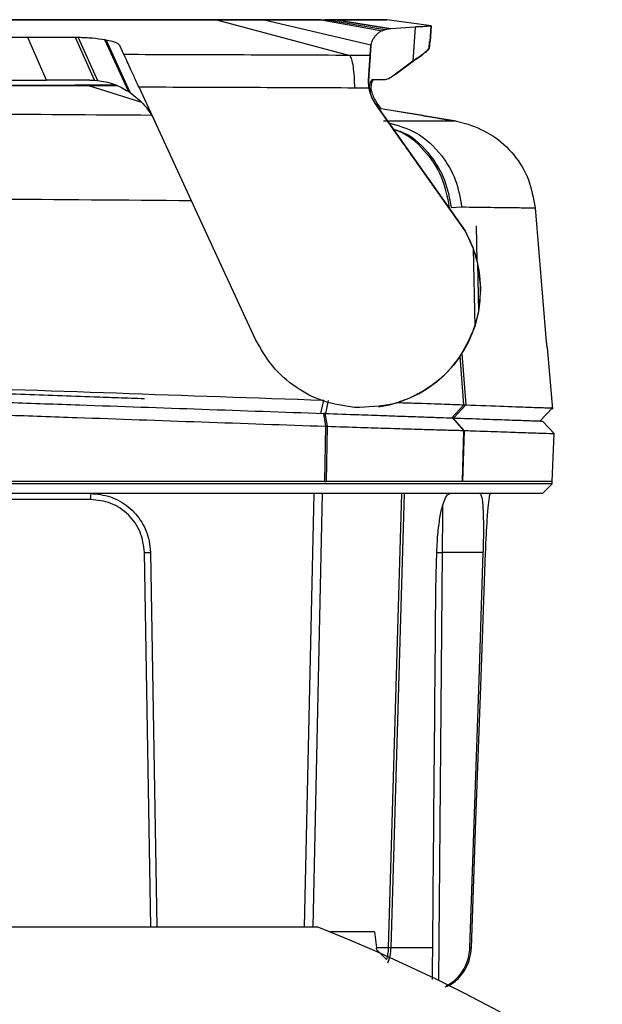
# Model space of a CAD drawing. Header units: millimetres. Extents: x 15 to 415, y 5 to 292.
# Tile 35 of 38: x 297 to 307, y 168 to 185. Entities that reach past the tile are written whole.
import ezdxf

# ---------------------------------------------------------------- set-up
doc = ezdxf.new("R2010")
doc.units = ezdxf.units.MM

msp = doc.modelspace()

# ---------------------------------------------------------------- linework, layer by layer
at = {"color": 7, "linetype": 'Continuous', "lineweight": 25}
for p, q in [((300.3368, 184.6764), (302.5686, 184.0825)), ((301.0117, 184.6785), (301.0102, 184.6785)), ((301.135, 184.6769), (302.9247, 184.2604)), ((302.0893, 184.6776), (302.1546, 184.6777)), ((302.0893, 184.6776), (303.1178, 184.496)), ((302.3251, 184.6779), (302.1546, 184.6777)), ((303.1546, 184.5082), (302.1546, 184.6777)), ((302.3251, 184.6779), (302.3254, 184.6779)), ((302.3251, 184.6779), (303.2561, 184.5293)), ((303.2563, 184.5294), (302.3254, 184.6779)), ((303.1898, 184.6797), (303.1899, 184.6797)), ((303.9341, 184.5762), (303.1899, 184.6797)), ((303.6632, 184.558), (303.2563, 184.5294)), ((303.6632, 184.558), (303.6234, 183.9843)), ((303.916, 184.3139), (303.9345, 184.5799)), ((303.9341, 184.5762), (303.916, 184.3139)), ((303.9341, 184.5762), (303.9341, 184.5762)), ((303.1546, 184.5082), (303.1178, 184.496)), ((303.2561, 184.5293), (303.1546, 184.5082)), ((303.2561, 184.5293), (303.2563, 184.5294)), ((297.9706, 184.381), (297.1751, 184.3824)), ((297.4859, 183.6693), (297.1751, 184.3824)), ((298.0178, 184.3807), (297.9706, 184.381)), ((298.2905, 183.6672), (297.9706, 184.381)), ((298.0178, 184.3807), (298.3402, 183.6629)), ((298.4849, 184.3385), (298.4657, 184.3419)), ((298.8597, 183.4808), (298.4657, 184.3419)), ((298.4849, 184.3385), (298.8853, 183.464)), ((298.7139, 184.2503), (298.7138, 184.2504)), ((298.7846, 184.0956), (298.7139, 184.2503)), ((302.885, 183.6662), (302.9246, 184.2535)), ((302.9246, 184.2535), (302.9118, 184.0806)), ((302.9247, 184.2604), (302.9247, 184.2612)), ((302.9255, 184.2535), (302.9247, 184.2604)), ((303.8979, 184.1977), (303.9059, 184.3137)), ((303.9088, 184.3141), (303.9008, 184.1981)), ((303.916, 184.3139), (303.9059, 184.3137)), ((302.9118, 184.0806), (302.5686, 184.0825)), ((303.6234, 183.9843), (303.3118, 183.7533)), ((303.6366, 183.9861), (303.3307, 183.7558)), ((298.0018, 183.6696), (297.4859, 183.6693)), ((297.8062, 183.581), (297.8064, 183.581)), ((298.2108, 183.6697), (298.0018, 183.6696)), ((298.2108, 183.6697), (298.2905, 183.6672)), ((298.2905, 183.6672), (298.3402, 183.6629)), ((302.8834, 183.666), (302.885, 183.6662)), ((302.8889, 183.5342), (302.8834, 183.666)), ((303.1417, 183.673), (302.9485, 183.6725)), ((298.8597, 183.4808), (298.8853, 183.464)), ((300.0464, 181.3697), (299.0372, 183.5491)), ((302.8889, 183.5342), (302.6476, 183.5357)), ((302.9938, 183.2772), (302.9926, 183.2771)), ((302.9926, 183.2771), (304.5016, 181.1414)), ((303.0255, 183.2816), (303.0243, 183.2814)), ((303.0243, 183.2814), (303.0898, 183.1888)), ((303.0255, 183.2816), (303.0912, 183.1886)), ((303.7924, 183.0742), (303.0518, 183.195)), ((304.3498, 182.9805), (303.0537, 183.1923)), ((304.3381, 182.9841), (304.5547, 182.9325)), ((304.5022, 181.1415), (303.7859, 182.1553)), ((304.2664, 181.5363), (304.4433, 181.5439)), ((305.6735, 181.5292), (305.8622, 179.2855)), ((300.9922, 179.3258), (300.0458, 181.3694)), ((304.5016, 181.1414), (304.5022, 181.1415)), ((304.5016, 181.1414), (304.6384, 180.8502)), ((304.7049, 180.637), (304.6945, 181.2286)), ((304.6384, 180.8502), (304.6633, 179.5395)), ((304.6384, 180.8502), (304.7124, 180.6029)), ((304.7124, 180.6029), (304.7278, 179.7898)), ((304.7124, 180.6029), (304.7615, 180.1962)), ((304.7622, 180.1575), (304.7278, 179.7898)), ((304.7615, 180.1962), (304.7621, 180.1962)), ((304.7618, 180.1962), (304.7619, 180.1868)), ((304.7625, 180.1869), (304.7619, 180.1868)), ((304.7619, 180.1868), (304.7622, 180.1575)), ((304.7627, 180.1575), (304.7622, 180.1575)), ((304.7625, 180.1869), (304.7624, 180.1962)), ((304.7627, 180.1575), (304.7625, 180.1869)), ((304.7278, 179.7898), (304.6633, 179.5395)), ((305.8823, 179.1914), (305.8723, 179.1918)), ((305.9702, 178.156), (305.884, 179.1916)), ((302.0839, 178.0868), (302.1325, 178.3067)), ((302.2091, 178.3041), (302.16, 178.0841)), ((303.0517, 178.1982), (303.0528, 178.1984)), ((304.282, 178.01), (304.4818, 178.2299)), ((304.5133, 178.2285), (304.3116, 178.009)), ((304.4818, 178.2299), (304.5133, 178.2285)), ((305.761, 177.9584), (305.9686, 178.1762)), ((302.1655, 177.8703), (302.1326, 178.0851)), ((302.1537, 178.0844), (302.1878, 177.8696)), ((304.4818, 177.7999), (304.2939, 178.0096)), ((304.298, 178.0095), (304.4861, 177.7998)), ((302.1498, 176.9461), (302.1655, 177.8703)), ((302.1878, 177.8696), (302.1729, 176.9461)), ((304.4564, 176.9461), (304.4818, 177.7999)), ((304.4861, 177.7998), (304.4608, 176.9461)), ((305.8014, 177.957), (305.9954, 177.7471)), ((305.9604, 176.9461), (305.9954, 177.7471)), ((302.1498, 176.9461), (302.1729, 176.9461)), ((304.4564, 176.9461), (304.4608, 176.9461)), ((305.9604, 176.9055), (305.9604, 176.9461)), ((298.2236, 176.6451), (292.9121, 176.6451)), ((304.8017, 175.7557), (304.1181, 175.7557)), ((281.046, 169.4857), (302.0222, 169.4857)), ((302.9864, 169.4011), (302.2457, 169.4011)), ((302.9864, 169.4011), (303.0151, 169.1333))]:
    msp.add_line(p, q, dxfattribs=at)
at = {"color": 8, "linetype": 'Continuous', "lineweight": 25}
for p, q in [((302.9247, 184.2608), (302.9247, 184.2614)), ((298.1891, 183.578), (299.0608, 183.3072)), ((304.4818, 178.2299), (304.4211, 179.0459)), ((304.4491, 179.0883), (304.5133, 178.2285)), ((301.8132, 169.4857), (301.974, 176.7449)), ((301.9533, 169.4857), (302.1109, 176.7449)), ((303.4342, 176.7449), (303.2155, 169.1335)), ((303.481, 176.7449), (303.2568, 169.133)), ((299.2338, 169.4857), (299.1289, 175.7549)), ((304.1181, 175.7557), (304.0555, 168.5878))]:
    msp.add_line(p, q, dxfattribs=at)
at = {"color": 7, "linetype": 'Continuous', "lineweight": 25, "flags": 128}
for points in [[(305.7995, 176.7449), (305.8805, 176.8259), (305.9615, 176.9069)], [(299.2295, 175.7557), (299.2849, 172.4443), (299.3344, 169.4857)], [(304.8017, 175.7557), (304.7295, 173.6178), (304.6538, 171.3754), (304.5781, 169.1329)], [(304.6072, 169.1329), (304.684, 171.2707), (304.7645, 173.5132), (304.8451, 175.7557)], [(304.6072, 169.1329), (304.684, 171.2707), (304.7645, 173.5132), (304.8451, 175.7557)]]:
    msp.add_lwpolyline(points, dxfattribs=at)
at = {"color": 7, "linetype": 'Continuous', "lineweight": 25}
for centre, radius, start, end in [((302.8033, 180.166), 1.959, 0.8835, 29.86443), ((302.7867, 180.1565), 1.9761, 277.74131, 0.03114), ((291.5341, 142.9857), 28.5, 291.59252, 68.40748)]:
    msp.add_arc(centre, radius, start, end, dxfattribs=at)
for points, knots in [([(300.3368, 184.6764), (299.5482, 184.676), (297.9699, 184.675), (295.559, 184.6737), (293.1347, 184.6723), (290.7103, 184.671), (288.2988, 184.6698), (286.7202, 184.669), (285.9313, 184.6685)], [0, 0, 0, 0, 0.1665308, 0.3332587, 0.4999717, 0.6666893, 0.8334391, 1, 1, 1, 1]), ([(285.957, 184.672), (286.7461, 184.6725), (288.3252, 184.6734), (290.7369, 184.6748), (293.1615, 184.6761), (295.5856, 184.6774), (297.9963, 184.6787), (299.574, 184.6795), (300.3625, 184.6799)], [0, 0, 0, 0, 0.1665202, 0.3332477, 0.4999716, 0.6666779, 0.8334281, 1, 1, 1, 1]), ([(297.8254, 184.6751), (297.8139, 184.6751), (297.6712, 184.675), (297.3969, 184.6748), (297.0027, 184.6746), (295.9506, 184.674), (294.237, 184.6731), (292.6522, 184.6722), (291.8601, 184.6718)], [0, 0, 0, 0, 0.00580644, 0.07212219, 0.13842052, 0.20470546, 0.60249053, 1, 1, 1, 1]), ([(297.8507, 184.6785), (297.6472, 184.6784), (297.242, 184.6782), (296.0472, 184.6775), (294.263, 184.6766), (292.6782, 184.6757), (291.8861, 184.6753)], [0, 0, 0, 0, 0.1027672, 0.2047048, 0.602481, 1, 1, 1, 1]), ([(299.9139, 184.6765), (299.8853, 184.6764), (299.828, 184.6764), (299.6507, 184.6762), (299.3567, 184.676), (298.9055, 184.6757), (298.4667, 184.6754), (298.1004, 184.6752), (297.9165, 184.6751), (297.8254, 184.6751)], [0, 0, 0, 0, 0.1119187, 0.2241064, 0.4207385, 0.6174826, 0.8136898, 0.9076954, 1, 1, 1, 1]), ([(299.9352, 184.6794), (299.9069, 184.6794), (299.8501, 184.6794), (299.6737, 184.6793), (299.3804, 184.6792), (298.93, 184.679), (298.4917, 184.6788), (298.1257, 184.6787), (297.9418, 184.6786), (297.8507, 184.6785)], [0, 0, 0, 0, 0.1116228, 0.2241063, 0.4207386, 0.6174826, 0.8136897, 0.9076958, 1, 1, 1, 1]), ([(301.0117, 184.6785), (300.9896, 184.6784), (300.9452, 184.678), (300.6023, 184.6774), (300.2252, 184.6769), (299.9691, 184.6765), (299.9323, 184.6765), (299.9139, 184.6765)], [0, 0, 0, 0, 0.3163293, 0.6327337, 0.9489723, 0.9743906, 1, 1, 1, 1]), ([(300.9402, 184.6788), (300.9313, 184.6788), (300.895, 184.679), (300.6084, 184.6792), (300.2436, 184.6793), (299.9899, 184.6794), (299.9535, 184.6794), (299.9352, 184.6794)], [0, 0, 0, 0, 0.1304238, 0.5328568, 0.9350973, 0.9673209, 1, 1, 1, 1]), ([(301.135, 184.6769), (301.0099, 184.6768), (300.7596, 184.6767), (300.4777, 184.6765), (300.3368, 184.6764)], [0, 0, 0, 0, 0.4999573, 1, 1, 1, 1]), ([(300.3625, 184.6799), (300.5033, 184.68), (300.785, 184.6801), (301.0349, 184.6802), (301.1599, 184.6803)], [0, 0, 0, 0, 0.4999434, 1, 1, 1, 1]), ([(302.0893, 184.6776), (302.0503, 184.6776), (301.9722, 184.6775), (301.756, 184.6773), (301.4808, 184.6771), (301.2505, 184.677), (301.135, 184.6769)], [0, 0, 0, 0, 0.2494863, 0.4996588, 0.7488542, 1, 1, 1, 1]), ([(301.1599, 184.6803), (301.2746, 184.6803), (301.5042, 184.6804), (301.7784, 184.6805), (301.9946, 184.6806), (302.0723, 184.6806), (302.1113, 184.6806)], [0, 0, 0, 0, 0.2495894, 0.4997789, 0.7488856, 1, 1, 1, 1]), ([(302.1113, 184.6806), (302.212, 184.6806), (302.4136, 184.6806), (302.6518, 184.6805), (302.8511, 184.6804), (303.0046, 184.6802), (303.113, 184.6801), (303.1798, 184.6799), (303.1865, 184.6798), (303.1899, 184.6797)], [0, 0, 0, 0, 0.1428693, 0.2857572, 0.4286091, 0.5714227, 0.7141664, 0.8569816, 1, 1, 1, 1]), ([(303.1898, 184.6797), (303.1697, 184.6795), (303.1293, 184.6792), (302.8403, 184.6786), (302.497, 184.6782), (302.3254, 184.6779)], [0, 0, 0, 0, 0.33325771, 0.66661092, 1, 1, 1, 1]), ([(303.9341, 184.5762), (303.9325, 184.5759), (303.9292, 184.5754), (303.9077, 184.5724), (303.8775, 184.569), (303.8457, 184.5662), (303.8176, 184.5641), (303.7801, 184.5617), (303.7359, 184.5598), (303.6958, 184.5586), (303.672, 184.5581), (303.6632, 184.558)], [0, 0, 0, 0, 0.1799648, 0.3689645, 0.5523596, 0.6234535, 0.7013241, 0.7997741, 0.8963775, 0.961782, 1, 1, 1, 1]), ([(303.1178, 184.496), (303.1043, 184.4901), (303.0776, 184.4784), (303.0384, 184.4501), (303.0003, 184.414), (302.9652, 184.3682), (302.936, 184.3179), (302.9282, 184.2788), (302.9247, 184.2614)], [0, 0, 0, 0, 0.16451594, 0.32597053, 0.50005313, 0.67633484, 0.8554966, 1, 1, 1, 1]), ([(297.1751, 184.3824), (296.4789, 184.3828), (295.0822, 184.3836), (292.9742, 184.3787), (290.9359, 184.3698), (288.8996, 184.3564), (286.7965, 184.3395), (285.3297, 184.3255), (284.5593, 184.3181)], [0, 0, 0, 0, 0.1655723, 0.3321881, 0.4997412, 0.6486651, 0.815467, 1, 1, 1, 1]), ([(298.4657, 184.3419), (298.398, 184.3521), (298.2626, 184.3725), (298.0994, 184.378), (298.0178, 184.3807)], [0, 0, 0, 0, 0.5001653, 1, 1, 1, 1]), ([(298.7138, 184.2504), (298.697, 184.2667), (298.6632, 184.2991), (298.5444, 184.3253), (298.4849, 184.3385)], [0, 0, 0, 0, 0.499762, 1, 1, 1, 1]), ([(302.5686, 184.0825), (301.9405, 184.085), (300.6834, 184.0901), (299.4178, 184.0937), (298.7846, 184.0956)], [0, 0, 0, 0, 0.499668, 1, 1, 1, 1]), ([(299.0372, 183.5491), (299.007, 183.6143), (298.9473, 183.7433), (298.8688, 183.9129), (298.8098, 184.0408), (298.7928, 184.0777), (298.7846, 184.0956)], [0, 0, 0, 0, 0.2635415, 0.5213757, 0.768162, 1, 1, 1, 1]), ([(302.5686, 184.0825), (302.579, 184.0644), (302.5999, 184.0282), (302.6251, 183.9002), (302.6427, 183.7318), (302.646, 183.6011), (302.6476, 183.5357)], [0, 0, 0, 0, 0.2501095, 0.5000005, 0.7498913, 1, 1, 1, 1]), ([(302.9118, 184.0806), (302.9108, 184.0668), (302.9089, 184.0391), (302.9024, 183.9456), (302.8939, 183.8209), (302.8869, 183.7176), (302.8834, 183.666)], [0, 0, 0, 0, 0.2495855, 0.4995882, 0.7497141, 1, 1, 1, 1]), ([(303.8979, 184.1977), (303.8897, 184.1893), (303.874, 184.1732), (303.822, 184.126), (303.7494, 184.0657), (303.6636, 184.0103), (303.6234, 183.9843)], [0, 0, 0, 0, 0.2601075, 0.500018, 0.7659428, 1, 1, 1, 1]), ([(303.9008, 184.1981), (303.8939, 184.1902), (303.88, 184.1744), (303.8323, 184.129), (303.7618, 184.0686), (303.6784, 184.0136), (303.6366, 183.9861)], [0, 0, 0, 0, 0.24886998, 0.50001821, 0.75002618, 1, 1, 1, 1]), ([(303.3118, 183.7533), (303.2817, 183.7296), (303.2223, 183.6829), (303.1683, 183.6763), (303.1417, 183.673)], [0, 0, 0, 0, 0.5063487, 1, 1, 1, 1]), ([(282.1125, 183.6611), (283.125, 183.6616), (285.1504, 183.6626), (288.2256, 183.6643), (291.3129, 183.6659), (294.4057, 183.6676), (296.4591, 183.6688), (297.4859, 183.6693)], [0, 0, 0, 0, 0.2000137, 0.4001087, 0.6001165, 0.8000418, 1, 1, 1, 1]), ([(298.0971, 183.5812), (297.3865, 183.5808), (295.9623, 183.5801), (293.7801, 183.5789), (291.5803, 183.5777), (289.381, 183.5765), (287.2, 183.5753), (285.7771, 183.5745), (285.0672, 183.5741)], [0, 0, 0, 0, 0.1659893, 0.3326994, 0.5000012, 0.6672882, 0.8340047, 1, 1, 1, 1]), ([(285.1595, 183.5708), (285.8708, 183.5712), (287.2983, 183.5719), (289.4684, 183.5731), (291.6448, 183.5743), (293.8258, 183.5755), (296.0196, 183.5767), (297.4642, 183.5775), (298.1891, 183.578)], [0, 0, 0, 0, 0.1660148, 0.3331823, 0.4970113, 0.6619477, 0.8303719, 1, 1, 1, 1]), ([(297.8062, 183.581), (297.5354, 183.5808), (296.7214, 183.5804), (295.3457, 183.5797), (293.6788, 183.5788), (292.002, 183.5779), (290.0476, 183.5768), (287.8213, 183.5756), (286.1902, 183.5747), (285.3747, 183.5742)], [0, 0, 0, 0, 0.0665849, 0.2001134, 0.3336419, 0.4671703, 0.6006987, 0.8003494, 1, 1, 1, 1]), ([(285.4539, 183.5711), (285.725, 183.5712), (286.5397, 183.5716), (287.9163, 183.5723), (289.584, 183.5732), (291.2611, 183.5741), (293.2154, 183.5752), (295.4408, 183.5764), (297.0705, 183.5774), (297.8853, 183.5779)], [0, 0, 0, 0, 0.0665864, 0.200118, 0.3336496, 0.4671812, 0.6007128, 0.8003564, 1, 1, 1, 1]), ([(298.654, 183.5814), (298.6408, 183.5814), (298.4809, 183.5813), (298.1667, 183.5811), (297.8773, 183.581), (297.8064, 183.581)], [0, 0, 0, 0, 0.0638566, 0.7705774, 1, 1, 1, 1]), ([(297.8853, 183.5779), (297.8873, 183.5779), (297.8914, 183.5779), (297.8993, 183.5779), (297.9052, 183.5779), (297.9091, 183.5779)], [0, 0, 0, 0, 0.2575786, 0.5151644, 1, 1, 1, 1]), ([(297.9091, 183.5779), (298.1345, 183.578), (298.4179, 183.5782), (298.619, 183.5783), (298.6602, 183.5783)], [0, 0, 0, 0, 0.7952672, 1, 1, 1, 1]), ([(298.6538, 183.5814), (298.5925, 183.5814), (298.4199, 183.5813), (298.2236, 183.5812), (298.0971, 183.5812)], [0, 0, 0, 0, 0.355304, 1, 1, 1, 1]), ([(298.1891, 183.578), (298.286, 183.578), (298.4488, 183.5781), (298.5994, 183.5782), (298.6604, 183.5782)], [0, 0, 0, 0, 0.5946819, 1, 1, 1, 1]), ([(298.3402, 183.6629), (298.3854, 183.6564), (298.48, 183.643), (298.6632, 183.5899), (298.7816, 183.5242), (298.8597, 183.4808)], [0, 0, 0, 0, 0.2373603, 0.4966918, 1, 1, 1, 1]), ([(302.885, 183.6662), (302.8848, 183.6634), (302.8845, 183.6573), (302.8839, 183.6441), (302.8835, 183.6242), (302.8841, 183.5915), (302.8891, 183.534), (302.9103, 183.4234), (302.9604, 183.3358), (302.9938, 183.2772)], [0, 0, 0, 0, 0.0138929, 0.0298199, 0.0696903, 0.1334204, 0.2582507, 0.5045471, 1, 1, 1, 1]), ([(302.9485, 183.6725), (302.9482, 183.6725), (302.9475, 183.6725), (302.945, 183.6722), (302.9367, 183.6695), (302.9208, 183.6459), (302.9022, 183.613), (302.8937, 183.5483), (302.8918, 183.5332)], [0, 0, 0, 0, 0.0137735, 0.0391556, 0.1247446, 0.435092, 0.8685293, 1, 1, 1, 1]), ([(302.9752, 183.6762), (302.9749, 183.6762), (302.9726, 183.6761), (302.9561, 183.6701), (302.9301, 183.6339), (302.9141, 183.5), (302.9086, 183.4541)], [0, 0, 0, 0, 0.0109989, 0.0995338, 0.6917105, 1, 1, 1, 1]), ([(298.8853, 183.464), (298.9725, 183.3948), (299.1034, 183.2908), (299.212, 183.1405), (299.2601, 183.0608), (299.283, 183.0177), (299.2962, 182.9912), (299.3032, 182.9764), (299.3063, 182.9698)], [0, 0, 0, 0, 0.4977702, 0.7467934, 0.8723743, 0.9360946, 0.9711369, 1, 1, 1, 1]), ([(302.6476, 183.5357), (302.0482, 183.5382), (300.8485, 183.5432), (299.6412, 183.5471), (299.0372, 183.5491)], [0, 0, 0, 0, 0.4996866, 1, 1, 1, 1]), ([(302.8889, 183.5342), (302.8987, 183.4882), (302.9184, 183.3964), (302.9679, 183.3168), (302.9926, 183.2771)], [0, 0, 0, 0, 0.5021504, 1, 1, 1, 1]), ([(302.9208, 183.542), (302.9253, 183.5148), (302.9406, 183.4234), (302.9898, 183.34), (303.0243, 183.2814)], [0, 0, 0, 0, 0.2979433, 1, 1, 1, 1]), ([(303.7859, 182.1553), (303.6442, 182.356), (303.4291, 182.6603), (303.1596, 183.0422), (303.0491, 183.1989), (302.9938, 183.2772)], [0, 0, 0, 0, 0.4917797, 0.74583, 1, 1, 1, 1]), ([(303.792, 183.0742), (303.8031, 183.0723), (303.825, 183.0685), (303.943, 183.0487), (304.109, 183.021), (304.2567, 182.9965), (304.3299, 182.9844)], [0, 0, 0, 0, 0.2570085, 0.5078495, 0.7563371, 1, 1, 1, 1]), ([(304.5547, 182.9325), (304.6962, 182.8751), (304.9812, 182.7595), (305.332, 182.4306), (305.5905, 182.0117), (305.646, 181.6892), (305.6735, 181.5292)], [0, 0, 0, 0, 0.2478306, 0.4989751, 0.7514762, 1, 1, 1, 1]), ([(304.4433, 181.5439), (304.6153, 181.5418), (304.9594, 181.5376), (305.3199, 181.5333), (305.5756, 181.5302), (305.6409, 181.5295), (305.6735, 181.5292)], [0, 0, 0, 0, 0.2499903, 0.4999924, 0.7499992, 1, 1, 1, 1]), ([(304.6633, 179.5395), (304.5751, 179.3386), (304.3987, 178.9366), (304.0092, 178.583), (303.7375, 178.4222), (303.6426, 178.3755), (303.6165, 178.3634), (303.6085, 178.3597), (303.5076, 178.3136), (303.1989, 178.1975), (302.869, 178.19), (302.6487, 178.185)], [0, 0, 0, 0, 0.249397, 0.4988923, 0.5898776, 0.6141768, 0.6210224, 0.6231186, 0.6243313, 0.749227, 1, 1, 1, 1]), ([(302.6487, 178.185), (302.4708, 178.2113), (302.1245, 178.2627), (301.6539, 178.5117), (301.2533, 178.8607), (301.0794, 179.1704), (300.9922, 179.3258)], [0, 0, 0, 0, 0.2564294, 0.4990828, 0.7486243, 1, 1, 1, 1]), ([(305.8622, 179.2855), (305.8628, 179.2788), (305.8639, 179.2654), (305.8657, 179.2463), (305.8674, 179.229), (305.8693, 179.2115), (305.8711, 179.1955), (305.8719, 179.1931), (305.8723, 179.1918)], [0, 0, 0, 0, 0.1307944, 0.2623427, 0.3954396, 0.5308222, 0.7468018, 1, 1, 1, 1]), ([(281.1047, 179.0424), (282.2622, 179.0016), (284.578, 178.9198), (288.0945, 178.7963), (291.6232, 178.6726), (295.1503, 178.5495), (298.664, 178.4271), (300.9762, 178.3468), (302.1325, 178.3067)], [0, 0, 0, 0, 0.1665821, 0.3332911, 0.4999634, 0.6666228, 0.8332936, 1, 1, 1, 1]), ([(280.9652, 178.8243), (281.1586, 178.8175), (282.1255, 178.7838), (283.4878, 178.7362), (285.4427, 178.6679), (287.0135, 178.6131), (288.5882, 178.5581), (290.1649, 178.503), (291.7437, 178.4479), (293.3217, 178.3928), (294.8984, 178.3377), (296.4725, 178.2828), (298.3352, 178.2177), (300.0956, 178.1562), (301.4533, 178.1088), (302.1326, 178.0851)], [0, 0, 0, 0, 0.0277672, 0.1388622, 0.1943992, 0.3054941, 0.3610311, 0.4165681, 0.5276632, 0.5832002, 0.6387372, 0.7498322, 0.8053692, 0.902609, 1, 1, 1, 1]), ([(280.9174, 178.6149), (281.1108, 178.6081), (282.0777, 178.5743), (283.4399, 178.5267), (285.3948, 178.4582), (286.9655, 178.4033), (288.5402, 178.3482), (290.1168, 178.293), (291.6956, 178.2377), (293.2736, 178.1824), (294.8504, 178.1271), (296.4246, 178.0719), (298.301, 178.0061), (300.0884, 177.9433), (301.4728, 177.8946), (302.1655, 177.8703)], [0, 0, 0, 0, 0.0276617, 0.1383344, 0.1936603, 0.304333, 0.359659, 0.4149849, 0.5256576, 0.5809836, 0.6363095, 0.7469822, 0.8023082, 0.9010749, 1, 1, 1, 1]), ([(299.1297, 178.33), (299.1276, 178.3301), (298.9935, 178.3348), (298.6952, 178.3451), (298.0117, 178.369), (297.0514, 178.4026), (296.0639, 178.4371), (295.3198, 178.463), (294.825, 178.4803), (294.3283, 178.4977), (293.9375, 178.5113), (293.7167, 178.519), (293.6623, 178.5209)], [0, 0, 0, 0, 0.0013187, 0.082521, 0.156218, 0.3813612, 0.607337, 0.6978147, 0.7883549, 0.8775813, 0.9698307, 1, 1, 1, 1]), ([(303.3489, 178.2689), (303.4484, 178.2657), (303.7752, 178.2554), (304.1916, 178.2412), (304.385, 178.2337), (304.4818, 178.2299)], [0, 0, 0, 0, 0.1794268, 0.5897091, 1, 1, 1, 1]), ([(304.5133, 178.2285), (304.7414, 178.2203), (305.1976, 178.2039), (305.6423, 178.1879), (305.9213, 178.1779), (305.9487, 178.1769), (305.9619, 178.1764)], [0, 0, 0, 0, 0.254907, 0.5097775, 0.7646469, 1, 1, 1, 1]), ([(302.1537, 178.0844), (302.1519, 178.0844), (302.1481, 178.0846), (302.1411, 178.0848), (302.1359, 178.085), (302.1326, 178.0851)], [0, 0, 0, 0, 0.2669718, 0.5338782, 1, 1, 1, 1]), ([(302.1537, 178.0844), (302.3457, 178.0777), (302.6906, 178.0656), (303.1409, 178.0499), (303.5138, 178.0369), (303.8281, 178.0259), (304.115, 178.0159), (304.2288, 178.0119), (304.2939, 178.0096)], [0, 0, 0, 0, 0.1905038, 0.3421746, 0.493845, 0.6453328, 0.7968248, 1, 1, 1, 1]), ([(304.298, 178.0095), (304.2976, 178.0095), (304.2969, 178.0095), (304.2956, 178.0096), (304.2946, 178.0096), (304.2939, 178.0096)], [0, 0, 0, 0, 0.2670275, 0.5340316, 1, 1, 1, 1]), ([(304.298, 178.0095), (304.3436, 178.0079), (304.5715, 177.9999), (304.8496, 177.9902), (305.1853, 177.9785), (305.4023, 177.9709), (305.5678, 177.9651), (305.6863, 177.961), (305.7813, 177.9577), (305.7947, 177.9572), (305.8014, 177.957)], [0, 0, 0, 0, 0.0463708, 0.2318982, 0.3246443, 0.5101716, 0.6029177, 0.6956637, 0.8478318, 1, 1, 1, 1]), ([(302.1655, 177.8703), (302.1696, 177.8702), (302.1771, 177.8699), (302.1845, 177.8697), (302.1878, 177.8696)], [0, 0, 0, 0, 0.5600043, 1, 1, 1, 1]), ([(302.1878, 177.8696), (302.3798, 177.8635), (302.7354, 177.8522), (303.2087, 177.8374), (303.6123, 177.825), (303.9545, 177.8147), (304.2779, 177.8053), (304.4062, 177.8019), (304.4818, 177.7999)], [0, 0, 0, 0, 0.1776428, 0.3290056, 0.4803683, 0.6317215, 0.7830749, 1, 1, 1, 1]), ([(304.4818, 177.7999), (304.4826, 177.7999), (304.484, 177.7999), (304.4855, 177.7999), (304.4861, 177.7998)], [0, 0, 0, 0, 0.5600239, 1, 1, 1, 1]), ([(304.4861, 177.7998), (304.5317, 177.7982), (304.7597, 177.7903), (305.0379, 177.7806), (305.3741, 177.7688), (305.592, 177.7612), (305.7607, 177.7553), (305.9385, 177.7491), (305.971, 177.748), (305.9954, 177.7471)], [0, 0, 0, 0, 0.0461918, 0.2310028, 0.3233909, 0.5082018, 0.6005899, 0.7003103, 1, 1, 1, 1]), ([(305.959, 176.9058), (305.9583, 176.9058), (305.956, 176.9058), (305.91, 176.9058), (305.8074, 176.9058), (305.6873, 176.9058), (305.4909, 176.9058), (305.2509, 176.9058), (304.8943, 176.9059), (304.6117, 176.9058), (304.4547, 176.9058), (304.4332, 176.9058), (304.3311, 176.9058), (304.1037, 176.9058), (303.7208, 176.9058), (303.3446, 176.9058), (302.9148, 176.9059), (302.5276, 176.9058), (302.2748, 176.9058), (302.1797, 176.9058), (302.1446, 176.9058), (302.0394, 176.9058), (301.6184, 176.9058), (300.895, 176.9058), (299.9272, 176.9058), (298.9565, 176.9058), (297.6588, 176.9058), (296.3566, 176.9058), (294.725, 176.9058), (293.4173, 176.9058), (292.1086, 176.9058), (290.7997, 176.9058), (289.491, 176.9058), (288.1841, 176.9058), (286.8787, 176.9058), (285.5762, 176.9058), (284.2782, 176.9058), (283.3073, 176.9058), (282.3392, 176.9058), (281.6155, 176.9058), (281.1743, 176.9058), (281.044, 176.9058), (280.9889, 176.9058), (280.9539, 176.9058), (280.8488, 176.9058), (280.5913, 176.9058), (280.2053, 176.9059), (279.7811, 176.9059), (279.4038, 176.9059), (279.0909, 176.9058), (278.8457, 176.9058), (278.7271, 176.9058), (278.6622, 176.9058), (278.5602, 176.9058), (278.3942, 176.9058), (278.1232, 176.9058), (277.8304, 176.9058), (277.5993, 176.9058), (277.4147, 176.9058), (277.3046, 176.9058), (277.2309, 176.9058), (277.197, 176.9058), (277.1766, 176.9058), (277.1836, 176.9058), (277.1857, 176.9058)], [0, 0, 0, 0, 0.0149373, 0.0520132, 0.0705485, 0.1076244, 0.1261597, 0.1632356, 0.1991361, 0.2350859, 0.2353234, 0.2362732, 0.2400747, 0.2554167, 0.2647161, 0.2742852, 0.2835845, 0.2931536, 0.2977912, 0.2983704, 0.29866, 0.2998184, 0.3044521, 0.3229874, 0.3415227, 0.360058, 0.3785933, 0.4156688, 0.4342041, 0.4712795, 0.4898149, 0.5083502, 0.5454256, 0.5639609, 0.5824962, 0.6195717, 0.638107, 0.6566423, 0.6751776, 0.693713, 0.6983466, 0.7006634, 0.7012426, 0.7015322, 0.7026907, 0.7073283, 0.7166277, 0.7261967, 0.7354961, 0.7450651, 0.7543645, 0.7639336, 0.765092, 0.7697257, 0.7882611, 0.8067964, 0.8438722, 0.880948, 0.8994834, 0.9365592, 0.9550946, 0.9736299, 0.9921653, 1, 1, 1, 1]), ([(302.1498, 176.9461), (300.9893, 176.9461), (298.6631, 176.9461), (295.1237, 176.9461), (291.5634, 176.9461), (288.0031, 176.9461), (284.4639, 176.9461), (282.1378, 176.9461), (280.9774, 176.9461)], [0, 0, 0, 0, 0.1660398, 0.3328322, 0.5000031, 0.6671733, 0.8339637, 1, 1, 1, 1]), ([(304.4564, 176.9461), (304.3697, 176.9461), (304.1928, 176.9461), (303.6569, 176.9461), (302.9725, 176.9461), (302.4358, 176.9461), (302.1729, 176.9461)], [0, 0, 0, 0, 0.2449786, 0.5, 0.7550216, 1, 1, 1, 1]), ([(305.9604, 176.9461), (305.9425, 176.9461), (305.9066, 176.9461), (305.611, 176.9461), (305.1545, 176.9461), (304.6919, 176.9461), (304.4608, 176.9461)], [0, 0, 0, 0, 0.2497689, 0.4999973, 0.7502271, 1, 1, 1, 1]), ([(305.7982, 176.7449), (305.7986, 176.7449), (305.8053, 176.7449), (305.7802, 176.7449), (305.7199, 176.7449), (305.5796, 176.7449), (305.3587, 176.7449), (305.0602, 176.7449), (304.7396, 176.7449), (304.4737, 176.7449), (304.1744, 176.7449), (303.9536, 176.7449), (303.6701, 176.7449), (303.3227, 176.7449), (302.9283, 176.7449), (302.4928, 176.7449), (301.8445, 176.7449), (300.6613, 176.7449), (299.2857, 176.7449), (297.5587, 176.7449), (296.172, 176.7449), (294.4346, 176.7449), (293.042, 176.7449), (291.3004, 176.7449), (289.9069, 176.7449), (288.1671, 176.7449), (286.4302, 176.7449), (284.7, 176.7449), (283.3218, 176.7449), (282.2909, 176.7449), (281.4368, 176.7449), (280.7479, 176.7449), (280.2755, 176.7449), (279.858, 176.7449), (279.5067, 176.7449), (279.212, 176.7449), (278.9395, 176.7449), (278.7776, 176.7449), (278.5579, 176.7449), (278.2053, 176.7449), (277.8853, 176.7449), (277.6458, 176.7449), (277.5065, 176.7449), (277.4088, 176.7449), (277.3501, 176.7449), (277.3447, 176.7449), (277.3421, 176.7449)], [0, 0, 0, 0, 0.0019255, 0.0294505, 0.0569756, 0.0845006, 0.1395671, 0.1670921, 0.1946171, 0.2366025, 0.2454005, 0.2542028, 0.2632555, 0.2721406, 0.281284, 0.2901532, 0.2992678, 0.3191893, 0.3590382, 0.3789597, 0.4188086, 0.4387301, 0.478579, 0.4985005, 0.5383494, 0.5582709, 0.5981198, 0.6379687, 0.6578902, 0.6778117, 0.6977332, 0.7076967, 0.7178393, 0.7267173, 0.7358527, 0.7447308, 0.7538667, 0.7677483, 0.7817735, 0.8093523, 0.8645265, 0.8921054, 0.9196843, 0.9472631, 0.974842, 1, 1, 1, 1]), ([(298.2236, 176.7449), (298.3378, 176.7335), (298.5661, 176.7108), (298.8694, 176.5345), (299.0971, 176.2752), (299.2115, 175.998), (299.2247, 175.8199), (299.2295, 175.7557)], [0, 0, 0, 0, 0.2195457, 0.4390789, 0.6587011, 0.8768587, 1, 1, 1, 1]), ([(298.2236, 176.7449), (298.2236, 176.7434), (298.2236, 176.7404), (298.2236, 176.7174), (298.2236, 176.6844), (298.2236, 176.6582), (298.2236, 176.6451)], [0, 0, 0, 0, 0.2499967, 0.4999918, 0.7500022, 1, 1, 1, 1]), ([(299.1289, 175.7549), (299.1136, 175.8719), (299.0831, 176.1061), (298.8732, 176.3998), (298.5759, 176.6051), (298.3411, 176.6318), (298.2236, 176.6451)], [0, 0, 0, 0, 0.2498229, 0.4997972, 0.7498319, 1, 1, 1, 1]), ([(304.1242, 176.5343), (304.1471, 176.6001), (304.1891, 176.7209), (304.2305, 176.7374), (304.2494, 176.7449)], [0, 0, 0, 0, 0.54481921, 1, 1, 1, 1]), ([(304.749, 176.7449), (304.7602, 176.7323), (304.7825, 176.707), (304.8027, 176.5084), (304.8105, 176.2218), (304.8077, 175.9509), (304.803, 175.7963), (304.8017, 175.7557)], [0, 0, 0, 0, 0.2418771, 0.4841365, 0.7141872, 0.9250253, 1, 1, 1, 1]), ([(304.8451, 175.7557), (304.8497, 175.8687), (304.8591, 176.0946), (304.8791, 176.3931), (304.8995, 176.6165), (304.9155, 176.7297), (304.9225, 176.7407), (304.9251, 176.7449)], [0, 0, 0, 0, 0.2170304, 0.4340464, 0.6513759, 0.8688364, 1, 1, 1, 1]), ([(304.0285, 175.7556), (304.0309, 175.8161), (304.0373, 175.9821), (304.0626, 176.2428), (304.097, 176.4358), (304.1191, 176.5159), (304.1242, 176.5343)], [0, 0, 0, 0, 0.2018097, 0.5537979, 0.8974714, 1, 1, 1, 1]), ([(299.1289, 175.7549), (299.1421, 175.7551), (299.1684, 175.7555), (299.2017, 175.7559), (299.2249, 175.756), (299.228, 175.7558), (299.2295, 175.7557)], [0, 0, 0, 0, 0.2500004, 0.5000001, 0.749995, 1, 1, 1, 1]), ([(304.0116, 175.0799), (304.0126, 175.1414), (304.0164, 175.3661), (304.0234, 175.5917), (304.0285, 175.7556)], [0, 0, 0, 0, 0.2741402, 1, 1, 1, 1]), ([(304.0175, 175.7549), (304.019, 175.7551), (304.0219, 175.7555), (304.0412, 175.7558), (304.0617, 175.7559), (304.0792, 175.7559), (304.0983, 175.7558), (304.1115, 175.7557), (304.1181, 175.7557)], [0, 0, 0, 0, 0.2586917, 0.5120186, 0.6363496, 0.7588019, 0.879792, 1, 1, 1, 1]), ([(303.9597, 169.1329), (303.9683, 170.1233), (303.9856, 172.1042), (304.0029, 174.088), (304.0116, 175.0799)], [0, 0, 0, 0, 0.4999884, 1, 1, 1, 1]), ([(302.9864, 169.4011), (302.8674, 169.4011), (302.6653, 169.4011), (302.3679, 169.4011), (302.2457, 169.4011)], [0, 0, 0, 0, 0.5889562, 1, 1, 1, 1]), ([(303.2155, 169.1335), (303.1911, 169.1334), (303.1424, 169.1334), (303.0575, 169.1333), (303.0151, 169.1333)], [0, 0, 0, 0, 0.4995655, 1, 1, 1, 1]), ([(303.184, 168.9376), (303.1623, 168.9615), (303.1307, 168.9962), (303.0673, 169.0512), (303.035, 169.0848), (303.0211, 169.1097), (303.0165, 169.1233), (303.0155, 169.1301), (303.0151, 169.1333)], [0, 0, 0, 0, 0.5331998, 0.7734263, 0.9095637, 0.9611717, 0.9818236, 1, 1, 1, 1]), ([(303.2155, 169.1335), (303.2129, 169.0963), (303.2084, 169.03), (303.1915, 168.9659), (303.184, 168.9376)], [0, 0, 0, 0, 0.5599063, 1, 1, 1, 1]), ([(303.2568, 169.133), (303.2534, 169.0889), (303.2466, 169.0007), (303.2182, 168.9172), (303.204, 168.8755)], [0, 0, 0, 0, 0.5000105, 1, 1, 1, 1]), ([(303.2568, 169.133), (303.25, 169.133), (303.2365, 169.133), (303.2225, 169.1333), (303.2155, 169.1335)], [0, 0, 0, 0, 0.49974554, 1, 1, 1, 1]), ([(303.9597, 169.1329), (303.857, 169.1329), (303.6517, 169.133), (303.3884, 169.133), (303.2568, 169.133)], [0, 0, 0, 0, 0.4999812, 1, 1, 1, 1]), ([(303.9551, 168.602), (303.9553, 168.6329), (303.9557, 168.6782), (303.9566, 168.7807), (303.9573, 168.8628), (303.958, 168.9394), (303.9587, 169.0181), (303.9592, 169.0754), (303.9596, 169.1168), (303.9597, 169.1329)], [0, 0, 0, 0, 0.4190242, 0.6124067, 0.7446278, 0.8713638, 0.9252836, 0.9710085, 1, 1, 1, 1]), ([(304.1703, 168.4813), (304.209, 168.4976), (304.3272, 168.5473), (304.4753, 168.7106), (304.5844, 168.9222), (304.6004, 169.0704), (304.6072, 169.1329)], [0, 0, 0, 0, 0.1513105, 0.4623335, 0.7733907, 1, 1, 1, 1]), ([(304.5781, 169.1329), (304.5669, 169.0473), (304.5446, 168.876), (304.4035, 168.6565), (304.2728, 168.5317), (304.1911, 168.4955), (304.1875, 168.4939)], [0, 0, 0, 0, 0.32820773, 0.65644744, 0.98493701, 1, 1, 1, 1]), ([(304.6072, 169.1329), (304.6026, 169.1329), (304.5934, 169.1329), (304.5832, 169.1329), (304.5781, 169.1329)], [0, 0, 0, 0, 0.5000441, 1, 1, 1, 1])]:
    msp.add_open_spline(points, degree=3, knots=knots, dxfattribs=at)
at = {"color": 8, "linetype": 'Continuous', "lineweight": 25}
for points, knots in [([(292.7208, 183.1104), (293.9068, 183.1084), (296.0968, 183.1048), (298.2618, 183.0901), (299.2544, 183.0833)], [0, 0, 0, 0, 0.541529, 1, 1, 1, 1]), ([(303.1328, 182.9867), (303.3071, 182.9863), (303.6557, 182.9854), (304.0122, 182.9846), (304.2466, 182.9841), (304.2957, 182.9841), (304.3177, 182.9841)], [0, 0, 0, 0, 0.2625414, 0.5250958, 0.7876501, 1, 1, 1, 1]), ([(303.2222, 182.9535), (303.3782, 182.9085), (303.7211, 182.8094), (304.1037, 182.4465), (304.3639, 182.006), (304.4169, 181.6979), (304.4433, 181.5439)], [0, 0, 0, 0, 0.2447489, 0.538067, 0.7690344, 1, 1, 1, 1]), ([(303.2953, 182.85), (303.3589, 182.8301), (303.6084, 182.7522), (303.9157, 182.4395), (304.1836, 182.0022), (304.2388, 181.6916), (304.2664, 181.5363)], [0, 0, 0, 0, 0.1174403, 0.4601951, 0.7300989, 1, 1, 1, 1]), ([(303.2984, 182.8456), (303.3325, 182.8351), (303.5318, 182.7735), (303.8275, 182.5017), (304.1361, 182.064), (304.2028, 181.7113), (304.2362, 181.5349)], [0, 0, 0, 0, 0.0643876, 0.37626, 0.6881305, 1, 1, 1, 1]), ([(293.105, 181.692), (294.2591, 181.6878), (296.5409, 181.6796), (298.7993, 181.6616), (299.9154, 181.6527)], [0, 0, 0, 0, 0.5058082, 1, 1, 1, 1]), ([(304.1242, 176.5343), (304.124, 176.5102), (304.1233, 176.422), (304.1216, 176.2002), (304.1196, 175.9521), (304.1186, 175.821), (304.1181, 175.7557)], [0, 0, 0, 0, 0.1595215, 0.5835628, 0.7925031, 1, 1, 1, 1])]:
    msp.add_open_spline(points, degree=3, knots=knots, dxfattribs=at)

doc.saveas('drawing.dxf')
